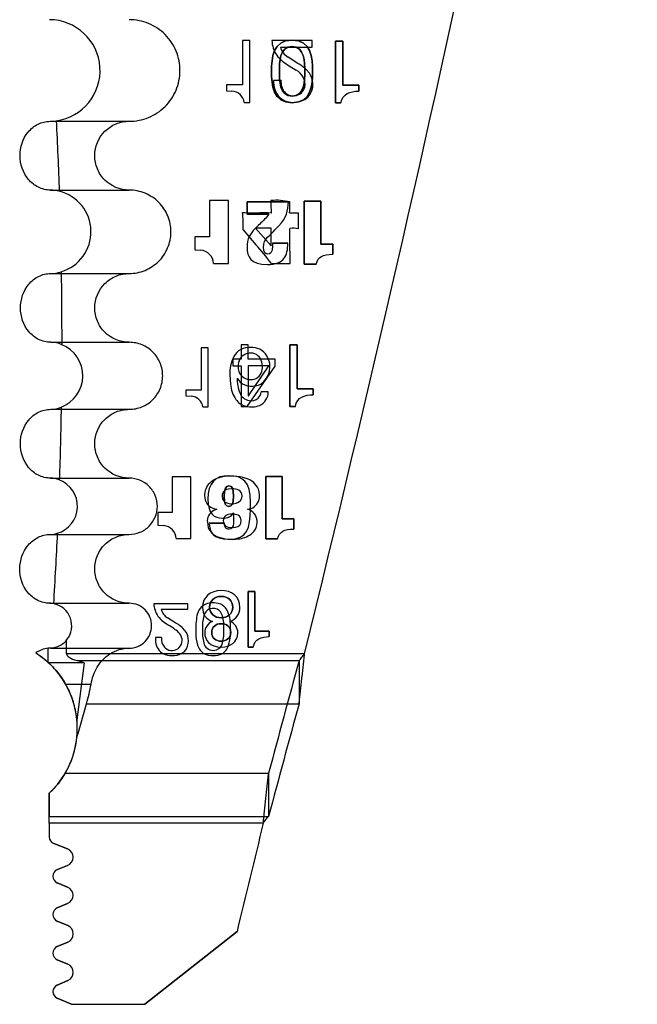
# Model space of a CAD drawing. Header units: inches. Extents: x 0.1 to 87.3, y 0.1 to 33.9.
# Tile 74 of 164: x 29.9 to 30.6, y 6.4 to 7.5. Entities that reach past the tile are written whole.
import ezdxf

# ---------------------------------------------------------------- set-up
doc = ezdxf.new("R2010")
doc.units = ezdxf.units.IN
doc.header["$MEASUREMENT"] = 0

msp = doc.modelspace()

# ---------------------------------------------------------------- linework, layer by layer
at = {"color": 7, "linetype": 'Continuous', "lineweight": 25}
for p, q in [((30.170018, 7.502661), (30.170018, 7.453708)), ((30.178211, 7.502661), (30.170018, 7.502661)), ((30.178211, 7.434342), (30.178211, 7.502661)), ((30.247004, 7.502657), (30.202401, 7.502657)), ((30.211936, 7.49544), (30.247004, 7.49544)), ((30.247004, 7.49544), (30.247004, 7.502657)), ((30.280623, 7.501965), (30.272458, 7.501965)), ((30.272458, 7.501965), (30.272458, 7.433878)), ((30.272458, 7.433878), (30.272458, 7.501965)), ((30.272458, 7.501965), (30.280623, 7.501965)), ((30.280623, 7.453177), (30.280623, 7.501965)), ((30.280623, 7.501965), (30.280623, 7.453177)), ((30.231115, 7.477411), (30.220228, 7.484206)), ((30.221579, 7.474712), (30.229179, 7.469784)), ((30.152291, 7.453708), (30.152291, 7.447165)), ((30.170018, 7.453708), (30.152291, 7.453708)), ((30.212512, 7.458527), (30.20432, 7.458527)), ((30.29829, 7.453177), (30.280623, 7.453177)), ((30.280623, 7.453177), (30.29829, 7.453177)), ((30.29829, 7.446657), (30.29829, 7.453177)), ((30.29829, 7.453177), (30.29829, 7.446657)), ((30.152291, 7.447165), (30.158269, 7.446744)), ((30.171944, 7.434342), (30.178211, 7.434342)), ((30.272458, 7.433878), (30.278704, 7.433878)), ((30.278704, 7.433878), (30.272458, 7.433878)), ((29.957558, 7.413416), (30.044845, 7.413416)), ((29.957951, 7.337432), (30.044845, 7.337432)), ((30.154373, 7.326073), (30.133546, 7.326073)), ((30.133546, 7.326073), (30.133546, 7.285925)), ((30.154373, 7.256384), (30.154373, 7.326073)), ((30.220607, 7.324535), (30.175014, 7.324535)), ((30.175014, 7.324535), (30.175014, 7.310842)), ((30.175014, 7.310842), (30.175014, 7.324535)), ((30.175014, 7.324535), (30.220607, 7.324535)), ((30.256423, 7.325019), (30.238228, 7.325019)), ((30.238228, 7.325019), (30.238228, 7.255748)), ((30.238228, 7.255748), (30.238228, 7.325019)), ((30.238228, 7.325019), (30.256423, 7.325019)), ((30.256423, 7.277859), (30.256423, 7.325019)), ((30.256423, 7.325019), (30.256423, 7.277859)), ((30.175014, 7.310842), (30.198886, 7.310842)), ((30.198886, 7.310842), (30.175014, 7.310842)), ((30.11723, 7.285925), (30.11723, 7.271512)), ((30.133546, 7.285925), (30.11723, 7.285925)), ((30.170547, 7.293427), (30.184533, 7.277106)), ((30.184463, 7.295232), (30.201479, 7.275708)), ((30.201479, 7.295232), (30.184463, 7.295232)), ((30.201479, 7.275708), (30.201479, 7.295232)), ((30.220024, 7.278746), (30.203002, 7.278746)), ((30.203002, 7.278746), (30.220024, 7.278746)), ((30.22246, 7.256343), (30.222282, 7.28393)), ((30.269526, 7.277859), (30.256423, 7.277859)), ((30.256423, 7.277859), (30.269526, 7.277859)), ((30.269526, 7.266517), (30.269526, 7.277859)), ((30.269526, 7.277859), (30.269526, 7.266517)), ((30.11723, 7.271512), (30.123793, 7.271017)), ((30.137968, 7.256384), (30.154373, 7.256384)), ((30.201896, 7.256386), (30.22246, 7.256343)), ((30.238228, 7.255748), (30.25133, 7.255748)), ((30.25133, 7.255748), (30.238228, 7.255748)), ((29.958229, 7.245306), (30.044845, 7.245306)), ((29.958293, 7.169322), (30.044845, 7.169322)), ((30.168614, 7.166662), (30.168528, 7.165247)), ((30.168614, 7.166662), (30.168528, 7.165247)), ((30.175418, 7.166662), (30.168614, 7.166662)), ((30.175418, 7.166662), (30.168614, 7.166662)), ((30.176212, 7.16656), (30.175418, 7.166662)), ((30.176212, 7.16656), (30.175418, 7.166662)), ((30.176212, 7.150731), (30.176212, 7.16656)), ((30.176212, 7.150731), (30.176212, 7.16656)), ((30.230332, 7.166658), (30.222167, 7.166658)), ((30.222167, 7.166658), (30.222167, 7.098571)), ((30.222167, 7.098571), (30.222167, 7.166658)), ((30.222167, 7.166658), (30.230332, 7.166658)), ((30.230332, 7.117872), (30.230332, 7.166658)), ((30.230332, 7.166658), (30.230332, 7.117872)), ((30.124425, 7.163144), (30.124425, 7.116397)), ((30.132244, 7.163144), (30.124425, 7.163144)), ((30.132244, 7.097905), (30.132244, 7.163144)), ((30.168528, 7.165247), (30.168528, 7.150734)), ((30.168528, 7.165247), (30.168528, 7.150734)), ((30.168528, 7.150734), (30.159312, 7.150737)), ((30.159312, 7.150737), (30.159312, 7.143518)), ((30.159312, 7.150737), (30.159312, 7.143518)), ((30.168528, 7.150734), (30.159312, 7.150737)), ((30.206085, 7.150718), (30.176212, 7.150731)), ((30.206085, 7.150718), (30.176212, 7.150731)), ((30.206085, 7.142846), (30.206085, 7.150718)), ((30.206085, 7.142846), (30.206085, 7.150718)), ((30.159312, 7.143518), (30.168528, 7.143518)), ((30.159312, 7.143518), (30.168528, 7.143518)), ((30.168528, 7.143518), (30.168528, 7.098573)), ((30.168528, 7.143518), (30.168528, 7.098573)), ((30.175059, 7.098573), (30.206085, 7.142846)), ((30.175059, 7.098573), (30.206085, 7.142846)), ((30.199066, 7.143518), (30.176212, 7.143518)), ((30.176212, 7.143518), (30.176212, 7.111076)), ((30.176212, 7.143518), (30.176212, 7.111076)), ((30.199066, 7.143518), (30.176212, 7.143518)), ((30.176415, 7.110199), (30.199066, 7.143518)), ((30.176415, 7.110199), (30.199066, 7.143518)), ((30.156041, 7.132877), (30.156665, 7.122987)), ((30.163959, 7.129654), (30.167415, 7.125371)), ((30.107491, 7.116397), (30.107491, 7.110149)), ((30.124425, 7.116397), (30.107491, 7.116397)), ((30.198474, 7.114556), (30.190648, 7.114556)), ((30.247998, 7.117872), (30.230332, 7.117872)), ((30.230332, 7.117872), (30.247998, 7.117872)), ((30.247998, 7.11135), (30.247998, 7.117872)), ((30.247998, 7.117872), (30.247998, 7.11135)), ((30.107491, 7.110149), (30.1132, 7.109748)), ((29.958213, 7.095306), (30.044845, 7.095306)), ((30.126263, 7.097905), (30.132244, 7.097905)), ((30.168528, 7.098573), (30.175059, 7.098573)), ((30.168528, 7.098573), (30.175059, 7.098573)), ((30.222167, 7.098571), (30.228413, 7.098571)), ((30.228413, 7.098571), (30.222167, 7.098571)), ((29.957984, 7.019322), (30.044845, 7.019322)), ((30.092497, 7.020826), (30.092497, 6.981492)), ((30.112903, 7.020826), (30.092497, 7.020826)), ((30.112903, 6.952549), (30.112903, 7.020826)), ((30.213775, 7.02112), (30.195681, 7.02112)), ((30.195681, 7.02112), (30.195681, 6.952245)), ((30.195681, 6.952245), (30.195681, 7.02112)), ((30.195681, 7.02112), (30.213775, 7.02112)), ((30.213775, 6.97423), (30.213775, 7.02112)), ((30.213775, 7.02112), (30.213775, 6.97423)), ((30.158462, 7.007485), (30.15469, 7.007132)), ((30.076513, 6.981492), (30.076513, 6.96737)), ((30.092497, 6.981492), (30.076513, 6.981492)), ((30.141786, 6.984916), (30.13755, 6.983166)), ((30.131187, 6.970505), (30.132089, 6.964816)), ((30.159818, 6.980557), (30.160015, 6.980557)), ((30.160015, 6.980557), (30.159818, 6.980557)), ((30.168669, 6.972457), (30.167735, 6.975977)), ((30.226802, 6.97423), (30.213775, 6.97423)), ((30.213775, 6.97423), (30.226802, 6.97423)), ((30.226802, 6.962952), (30.226802, 6.97423)), ((30.226802, 6.97423), (30.226802, 6.962952)), ((30.076513, 6.96737), (30.082944, 6.966886)), ((30.1501, 6.969474), (30.133173, 6.969474)), ((30.133173, 6.969474), (30.1501, 6.969474)), ((29.957686, 6.957117), (30.044845, 6.957117)), ((30.096831, 6.952549), (30.112903, 6.952549)), ((30.195681, 6.952245), (30.208709, 6.952245)), ((30.208709, 6.952245), (30.195681, 6.952245)), ((30.183547, 6.894114), (30.176196, 6.894114)), ((30.176196, 6.894114), (30.176196, 6.83278)), ((30.176196, 6.83278), (30.176196, 6.894114)), ((30.176196, 6.894114), (30.183547, 6.894114)), ((30.183547, 6.850167), (30.183547, 6.894114)), ((30.183547, 6.894114), (30.183547, 6.850167)), ((29.957187, 6.881133), (30.044845, 6.881133)), ((30.109738, 6.880582), (30.072113, 6.880582)), ((30.080163, 6.874494), (30.109738, 6.874494)), ((30.109738, 6.874494), (30.109738, 6.880582)), ((30.096331, 6.859291), (30.087155, 6.865021)), ((29.975791, 6.825192), (29.975791, 6.840581)), ((30.073741, 6.843364), (30.074, 6.838209)), ((30.080651, 6.843364), (30.073741, 6.843364)), ((30.199464, 6.850167), (30.183547, 6.850167)), ((30.183547, 6.850167), (30.199464, 6.850167)), ((30.199464, 6.844291), (30.199464, 6.850167)), ((30.199464, 6.850167), (30.199464, 6.844291)), ((29.955534, 6.815542), (29.955534, 6.831404)), ((29.958185, 6.831526), (30.044845, 6.831526)), ((30.13755, 6.829066), (30.141442, 6.829711)), ((30.176196, 6.83278), (30.181818, 6.83278)), ((30.181818, 6.83278), (30.176196, 6.83278)), ((30.082728, 6.825192), (29.975791, 6.825192)), ((30.238488, 6.825192), (30.023595, 6.825192)), ((30.102048, 6.825192), (30.082728, 6.825192)), ((30.102048, 6.825192), (30.106269, 6.82839)), ((30.127871, 6.825192), (30.102048, 6.825192)), ((30.147232, 6.825192), (30.127871, 6.825192)), ((30.238488, 6.825192), (30.147232, 6.825192)), ((29.995318, 6.815293), (29.955534, 6.815293)), ((29.995318, 6.815293), (29.98717, 6.752536)), ((29.987357, 6.817754), (30.232442, 6.817754)), ((29.995318, 6.815293), (29.987357, 6.817754)), ((30.232442, 6.817754), (30.232442, 6.770152)), ((29.974651, 6.791921), (30.002778, 6.791921)), ((29.988561, 6.737422), (29.997913, 6.770152)), ((29.997913, 6.770152), (30.232442, 6.770152)), ((29.987463, 6.737422), (29.988561, 6.737422)), ((29.974161, 6.693385), (30.198797, 6.693385)), ((30.198797, 6.693385), (30.198797, 6.645783)), ((29.95663, 6.671377), (29.95663, 6.645783)), ((29.95663, 6.638345), (29.95663, 6.671377)), ((29.95663, 6.638345), (29.95663, 6.645783)), ((29.95663, 6.645783), (30.198797, 6.645783)), ((30.192952, 6.638345), (29.95663, 6.638345)), ((29.95663, 6.638345), (29.95663, 6.623052)), ((30.192952, 6.638345), (29.95663, 6.638345)), ((29.95663, 6.638345), (29.95663, 6.623052)), ((29.976784, 6.609784), (29.961631, 6.615721)), ((29.961631, 6.615721), (29.976784, 6.609784)), ((29.965541, 6.587007), (29.976815, 6.591468)), ((29.976815, 6.591468), (29.965541, 6.587007)), ((29.976885, 6.567617), (29.9654, 6.572421)), ((29.9654, 6.572421), (29.976885, 6.567617)), ((29.965364, 6.544566), (29.976933, 6.549476)), ((29.976933, 6.549476), (29.965364, 6.544566)), ((29.977138, 6.525072), (29.965364, 6.530069)), ((29.965364, 6.530069), (29.977138, 6.525072)), ((30.062017, 6.438197), (30.163928, 6.518606)), ((30.163928, 6.518606), (30.062017, 6.438197)), ((29.965411, 6.501974), (29.977138, 6.506952)), ((29.977138, 6.506952), (29.965411, 6.501974)), ((29.977091, 6.48252), (29.965411, 6.487478)), ((29.965411, 6.487478), (29.977091, 6.48252)), ((29.965364, 6.459422), (29.977091, 6.4644)), ((29.977091, 6.4644), (29.965364, 6.459422)), ((29.981215, 6.438197), (29.965364, 6.444926)), ((29.965364, 6.444926), (29.981215, 6.438197)), ((29.981215, 6.438197), (30.062017, 6.438197)), ((29.981215, 6.438197), (30.062017, 6.438197))]:
    msp.add_line(p, q, dxfattribs=at)
for centre, radius, start, end in [((3.477829, 13.41068), 27.559055, 346.1748857, 349.8530553), ((3.477829, 13.41068), 27.559055, 346.1748857, 349.8530553), ((29.95663, 7.469518), 0.056102, 277.829751, 89.918442), ((30.23443, 7.504126), 0.032063, 182.625382, 213.49466), ((30.229938, 7.500051), 0.018584, 194.367688, 238.499957), ((30.242407, 7.51348), 0.044009, 217.923571, 241.753742), ((30.203631, 7.430648), 0.054241, 46.360697, 59.556286), ((30.221586, 7.454128), 0.0174, 350.441215, 64.126728), ((30.22649, 7.454419), 0.021263, 316.858578, 46.734048), ((30.228335, 7.456572), 0.024095, 175.346092, 224.457373), ((30.230703, 7.457082), 0.018248, 175.457861, 218.108068), ((30.226794, 7.453933), 0.012251, 277.789279, 347.29134), ((30.157545, 7.432205), 0.014557, 8.442205, 87.15054), ((30.225565, 7.456211), 0.021928, 228.858119, 274.814231), ((30.225909, 7.454367), 0.012826, 221.784966, 281.447164), ((30.226986, 7.457537), 0.023181, 271.034597, 310.382975), ((29.95663, 7.291369), 0.046063, 286.584636, 76.255358), ((30.928615, 7.3228), 0.727199, 179.754516, 180.855673), ((30.207144, 7.263936), 0.062244, 75.862321, 95.274886), ((30.131501, 7.319056), 0.090768, 355.684294, 1.731034), ((30.16605, 7.325747), 0.056317, 355.979004, 358.522126), ((30.039528, 7.299515), 0.131161, 357.339645, 5.769827), ((30.182221, 7.449228), 0.137072, 264.894854, 272.930277), ((30.191341, 7.187434), 0.12492, 85.337106, 90.969088), ((30.226207, 7.443648), 0.13149, 268.171497, 272.416837), ((30.148112, 7.309925), 0.083673, 356.667079, 1.609952), ((30.15249, 7.299871), 0.079323, 356.240068, 3.750854), ((28.080927, 7.296814), 2.141393, 359.655285, 359.956604), ((30.225419, 7.267072), 0.02829, 77.291762, 96.290153), ((29.956111, 7.068067), 0.309635, 37.459202, 42.463028), ((30.122727, 7.255803), 0.015252, 2.186022, 85.99226), ((29.95663, 7.132314), 0.037008, 290.70943, 68.268641), ((30.177443, 7.144337), 0.019458, 85.978977, 151.837807), ((30.178854, 7.143911), 0.01356, 114.891584, 184.663942), ((30.178783, 7.144434), 0.013057, 41.128816, 115.57209), ((30.180087, 7.144082), 0.019707, 31.898791, 93.720561), ((30.19875, 7.134848), 0.042754, 154.103835, 182.643104), ((30.174025, 7.142488), 0.017997, 342.807062, 35.824609), ((30.177298, 7.142308), 0.023012, 304.057487, 31.978424), ((30.178645, 7.141461), 0.013374, 174.215086, 270.98843), ((30.179446, 7.140243), 0.012167, 267.309146, 345.362969), ((30.193322, 7.126615), 0.036836, 185.652012, 213.407719), ((30.208375, 7.129513), 0.044416, 179.817933, 201.10527), ((30.180398, 7.141415), 0.020639, 231.018171, 298.305801), ((30.179186, 7.117916), 0.013013, 199.746426, 261.640316), ((30.179487, 7.11566), 0.011216, 313.313963, 354.351967), ((30.182125, 7.114506), 0.01635, 294.553546, 0.17519), ((30.11251, 7.095861), 0.013904, 8.453589, 87.155648), ((30.178455, 7.117481), 0.019405, 215.064653, 255.793814), ((30.176694, 7.110726), 0.000595, 143.995108, 242.143539), ((30.176694, 7.110726), 0.000595, 143.995108, 242.143539), ((30.179745, 7.116297), 0.011519, 257.717753, 310.204694), ((30.179814, 7.122678), 0.024777, 255.695795, 291.558765), ((29.95663, 6.988219), 0.031102, 286.380189, 69.094836), ((30.151187, 6.995119), 0.025584, 99.734346, 137.844324), ((30.158063, 6.970844), 0.050741, 71.862028, 102.753271), ((30.168397, 6.998901), 0.02089, 23.497903, 74.843404), ((30.147332, 7.000373), 0.019244, 141.740154, 187.530114), ((30.155064, 6.999457), 0.007684, 92.789556, 237.95531), ((30.158852, 6.991576), 0.015914, 64.293251, 91.404235), ((30.162973, 7.000073), 0.00647, 358.713756, 64.533832), ((30.170137, 7.000303), 0.018745, 340.812323, 21.686667), ((30.141879, 6.998881), 0.013664, 184.324192, 230.19548), ((30.158606, 7.006769), 0.015785, 241.143463, 285.512141), ((30.161432, 6.99946), 0.008023, 280.01247, 3.339913), ((30.174131, 6.999623), 0.014765, 275.102546, 338.211518), ((30.144255, 6.971867), 0.013139, 120.685262, 185.948713), ((30.144573, 7.004403), 0.019685, 234.463503, 261.860882), ((30.172289, 6.971448), 0.013833, 1.942083, 76.817035), ((30.155844, 6.972159), 0.007187, 124.751832, 234.329999), ((30.158752, 6.963153), 0.016474, 78.619491, 115.163714), ((30.161043, 6.971045), 0.008314, 36.390578, 83.370862), ((30.161653, 6.9721), 0.007025, 274.558212, 2.907964), ((30.169885, 6.970715), 0.016274, 305.687076, 4.236808), ((30.081901, 6.951982), 0.014941, 2.176988, 85.996303), ((30.147982, 6.970629), 0.016923, 200.087874, 251.889204), ((30.15858, 6.97994), 0.01528, 243.043216, 283.750055), ((30.158382, 6.996267), 0.044564, 249.427324, 278.653421), ((30.162239, 6.981866), 0.029793, 275.484853, 305.11926), ((29.95663, 6.856329), 0.024803, 320.583336, 79.373329), ((30.099142, 6.881836), 0.027058, 182.657898, 213.510238), ((30.095345, 6.878382), 0.015672, 194.364545, 238.49464), ((30.136845, 6.864248), 0.017556, 120.801273, 175.845193), ((30.137637, 6.864937), 0.010652, 111.935283, 168.432065), ((30.137777, 6.858402), 0.023159, 77.069634, 115.368406), ((30.13755, 6.865081), 0.010485, 49.405, 111.787186), ((30.13976, 6.866212), 0.015105, 28.985883, 77.769941), ((30.135109, 6.863547), 0.013266, 15.412642, 45.70839), ((30.11948, 6.857362), 0.037192, 358.892138, 25.770295), ((30.10588, 6.889734), 0.037147, 217.933062, 241.743857), ((30.205557, 6.852293), 0.087231, 171.278625, 182.866114), ((30.177398, 6.854455), 0.051758, 165.890138, 182.476991), ((30.097702, 6.854455), 0.051758, 357.523009, 14.109862), ((30.062073, 6.809555), 0.054221, 46.634751, 61.079082), ((30.078232, 6.826941), 0.037069, 39.783223, 60.774637), ((30.176975, 6.850007), 0.051334, 177.531327, 194.165016), ((30.098125, 6.850007), 0.051334, 345.834984, 2.468673), ((30.098613, 6.85095), 0.05833, 343.935502, 5.600795), ((30.093503, 6.841397), 0.013001, 171.297446, 238.372775), ((30.09206, 6.840282), 0.011314, 241.636913, 50.190291), ((30.09227, 6.839812), 0.018067, 320.787482, 36.900415), ((30.164693, 6.84827), 0.046258, 180.419434, 196.917845), ((30.091601, 6.840577), 0.01776, 187.662687, 240.025137), ((30.136383, 6.839455), 0.01661, 196.244829, 239.169978), ((30.13739, 6.839448), 0.010383, 191.123356, 270.883922), ((30.137465, 6.839593), 0.010651, 291.919725, 348.366874), ((30.138723, 6.839451), 0.016604, 300.824579, 343.764329), ((47.338565, 2.123352), 17.73857, 164.6542109, 165.0703679), ((29.889201, 6.743076), 0.098425, 356.706464, 29.752836), ((47.338565, 2.07575), 17.73857, 164.6542109, 165.0703679), ((29.889201, 6.743076), 0.098425, 329.677482, 5.515147), ((29.889201, 6.743076), 0.098425, 313.241821, 354.337198), ((49.995753, 1.774857), 20.391283, 166.2014904, 166.5476773), ((49.995753, 1.774857), 20.391283, 166.2014904, 166.5476773), ((29.964504, 6.623052), 0.007874, 180, 248.604405), ((29.964504, 6.623052), 0.007874, 180, 248.604405), ((29.973194, 6.60062), 0.009843, 291.587669, 68.606436), ((29.973194, 6.60062), 0.009843, 291.587669, 68.606436), ((29.968438, 6.579685), 0.007874, 111.585927, 247.303312), ((29.968438, 6.579685), 0.007874, 111.585927, 247.303312), ((29.973087, 6.558537), 0.009843, 293, 67.301611), ((29.973087, 6.558537), 0.009843, 293, 67.301611), ((29.968441, 6.537318), 0.007874, 113, 247), ((29.968441, 6.537318), 0.007874, 113, 247), ((29.973292, 6.516012), 0.009843, 293.000646, 67), ((29.973292, 6.516012), 0.009843, 293.000646, 67), ((29.968487, 6.494726), 0.007874, 112.998628, 247), ((29.968487, 6.494726), 0.007874, 112.998628, 247), ((29.973245, 6.47346), 0.009843, 293, 67), ((29.973245, 6.47346), 0.009843, 293, 67), ((29.968441, 6.452174), 0.007874, 113, 247), ((29.968441, 6.452174), 0.007874, 113, 247)]:
    msp.add_arc(centre, radius, start, end, dxfattribs=at)
for centre, major_axis, ratio, start_param, end_param in [((30.131807, 6.825192), (0.156016, 0), 0.12617332, 3.14159265, 3.52905575), ((29.903476, 6.825192), (0, 0.145669), 0.70020754, 4.32492589, 4.48195004), ((29.940499, 6.737422), (0.047292, 0.019578), 0.72224946, 5.65947359, 5.76271268)]:
    msp.add_ellipse(centre, major_axis=major_axis, ratio=ratio, start_param=start_param, end_param=end_param, dxfattribs=at)
for points, knots in [([(30.044845, 7.413416), (30.052238, 7.413416), (30.059481, 7.414864), (30.069657, 7.419068), (30.072873, 7.420782), (30.078959, 7.42483), (30.081844, 7.427188), (30.089607, 7.434918), (30.09379, 7.441147), (30.099415, 7.454594), (30.100911, 7.461953), (30.100982, 7.476542), (30.099552, 7.48397), (30.093965, 7.497607), (30.089815, 7.503867), (30.079384, 7.514342), (30.073141, 7.518519), (30.059527, 7.524165), (30.052238, 7.525621), (30.044845, 7.525621)], [0, 0, 0, 0, 0.125, 0.125, 0.1875, 0.1875, 0.25, 0.25, 0.375, 0.375, 0.5, 0.5, 0.625, 0.625, 0.75, 0.75, 0.875, 0.875, 1, 1, 1, 1]), ([(30.224668, 7.433879), (30.245976, 7.433879), (30.247332, 7.453468), (30.247332, 7.468553), (30.247332, 7.48353), (30.245976, 7.503119), (30.224668, 7.503119), (30.203346, 7.503119), (30.202003, 7.48353), (30.202003, 7.468553), (30.202003, 7.453468), (30.203346, 7.433879), (30.224668, 7.433879)], [0, 0, 0, 0, 0.25, 0.25, 0.25, 0.5, 0.5, 0.5, 0.75, 0.75, 0.75, 1, 1, 1, 1]), ([(30.224668, 7.433879), (30.203346, 7.433879), (30.202003, 7.453468), (30.202003, 7.468553), (30.202003, 7.48353), (30.203346, 7.503119), (30.224668, 7.503119), (30.245976, 7.503119), (30.247332, 7.48353), (30.247332, 7.468553), (30.247332, 7.453468), (30.245976, 7.433879), (30.224668, 7.433879)], [0, 0, 0, 0, 0.25, 0.25, 0.25, 0.5, 0.5, 0.5, 0.75, 0.75, 0.75, 1, 1, 1, 1]), ([(30.224668, 7.495914), (30.238591, 7.495914), (30.238686, 7.478631), (30.238686, 7.468445), (30.238686, 7.458368), (30.238591, 7.441085), (30.224668, 7.441085), (30.210745, 7.441085), (30.21065, 7.458368), (30.21065, 7.468445), (30.21065, 7.478631), (30.210745, 7.495914), (30.224668, 7.495914)], [0, 0, 0, 0, 0.25, 0.25, 0.25, 0.5, 0.5, 0.5, 0.75, 0.75, 0.75, 1, 1, 1, 1]), ([(30.224668, 7.495914), (30.210745, 7.495914), (30.21065, 7.478631), (30.21065, 7.468445), (30.21065, 7.458368), (30.210745, 7.441085), (30.224668, 7.441085), (30.238591, 7.441085), (30.238686, 7.458368), (30.238686, 7.468445), (30.238686, 7.478631), (30.238591, 7.495914), (30.224668, 7.495914)], [0, 0, 0, 0, 0.25, 0.25, 0.25, 0.5, 0.5, 0.5, 0.75, 0.75, 0.75, 1, 1, 1, 1]), ([(29.957951, 7.337432), (29.953298, 7.337432), (29.948726, 7.338548), (29.940414, 7.342672), (29.936673, 7.345701), (29.92767, 7.356447), (29.924445, 7.36592), (29.924324, 7.38483), (29.927431, 7.394353), (29.936385, 7.405173), (29.94009, 7.408183), (29.948316, 7.412287), (29.952905, 7.413416), (29.957558, 7.413416)], [0, 0, 0, 0, 0.125, 0.125, 0.25, 0.25, 0.5, 0.5, 0.75, 0.75, 0.875, 0.875, 1, 1, 1, 1]), ([(30.044845, 7.337432), (30.034869, 7.337432), (30.024999, 7.341534), (30.014454, 7.352089), (30.011638, 7.356305), (30.007831, 7.365515), (30.006848, 7.370489), (30.006862, 7.3854), (30.010968, 7.395296), (30.021543, 7.405842), (30.025767, 7.408653), (30.034957, 7.412442), (30.039857, 7.413416), (30.044845, 7.413416)], [0, 0, 0, 0, 0.25, 0.25, 0.375, 0.375, 0.5, 0.5, 0.75, 0.75, 0.875, 0.875, 1, 1, 1, 1]), ([(30.044845, 7.245306), (30.050915, 7.245306), (30.056862, 7.246495), (30.068002, 7.251096), (30.073099, 7.254498), (30.081597, 7.26296), (30.085031, 7.268074), (30.089649, 7.279115), (30.090878, 7.285157), (30.090936, 7.297136), (30.089763, 7.303234), (30.085175, 7.314431), (30.081767, 7.319571), (30.073203, 7.328171), (30.068078, 7.331601), (30.056899, 7.336236), (30.050915, 7.337432), (30.044845, 7.337432)], [0, 0, 0, 0, 0.125, 0.125, 0.25, 0.25, 0.375, 0.375, 0.5, 0.5, 0.625, 0.625, 0.75, 0.75, 0.875, 0.875, 1, 1, 1, 1]), ([(30.183627, 7.294704), (30.178453, 7.289515), (30.175014, 7.283544), (30.175014, 7.274158), (30.175014, 7.263782), (30.179124, 7.255265), (30.197333, 7.255265), (30.206719, 7.255265), (30.212395, 7.257615), (30.215711, 7.261726)], [0, 0, 0, 0, 0.0625, 0.0625, 0.0625, 0.125, 0.125, 0.125, 0.1875, 0.1875, 0.1875, 0.1875]), ([(30.183627, 7.294704), (30.178453, 7.289515), (30.175014, 7.283544), (30.175014, 7.274158), (30.175014, 7.263782), (30.179124, 7.255265), (30.197333, 7.255265), (30.206719, 7.255265), (30.212395, 7.257615), (30.215711, 7.261726)], [0, 0, 0, 0, 0.0625, 0.0625, 0.0625, 0.125, 0.125, 0.125, 0.1875, 0.1875, 0.1875, 0.1875]), ([(30.203002, 7.278746), (30.203002, 7.277767), (30.203002, 7.276788), (30.203002, 7.275811), (30.203002, 7.267992), (30.200452, 7.26662), (30.197909, 7.26662), (30.195081, 7.26662), (30.193223, 7.26848), (30.193223, 7.274354), (30.193223, 7.27953), (30.194593, 7.282173), (30.198106, 7.285697)], [0.3125, 0.3125, 0.3125, 0.3125, 0.375, 0.375, 0.375, 0.4375, 0.4375, 0.4375, 0.5, 0.5, 0.5, 0.5625, 0.5625, 0.5625, 0.5625]), ([(30.203002, 7.278746), (30.203002, 7.277767), (30.203002, 7.276788), (30.203002, 7.275811), (30.203002, 7.267992), (30.200452, 7.26662), (30.197909, 7.26662), (30.195081, 7.26662), (30.193223, 7.26848), (30.193223, 7.274354), (30.193223, 7.27953), (30.194593, 7.282173), (30.198106, 7.285697)], [0.3125, 0.3125, 0.3125, 0.3125, 0.375, 0.375, 0.375, 0.4375, 0.4375, 0.4375, 0.5, 0.5, 0.5, 0.5625, 0.5625, 0.5625, 0.5625]), ([(29.958293, 7.169322), (29.953644, 7.169322), (29.949076, 7.170437), (29.940778, 7.174564), (29.937047, 7.177597), (29.92809, 7.188355), (29.924912, 7.197839), (29.924884, 7.216735), (29.928029, 7.226237), (29.937005, 7.237042), (29.940705, 7.240056), (29.949032, 7.2442), (29.953582, 7.245306), (29.958229, 7.245306)], [0, 0, 0, 0, 0.125, 0.125, 0.25, 0.25, 0.5, 0.5, 0.75, 0.75, 0.875, 0.875, 1, 1, 1, 1]), ([(30.044845, 7.169322), (30.034869, 7.169322), (30.024999, 7.173424), (30.014454, 7.183979), (30.011638, 7.188195), (30.007831, 7.197404), (30.006848, 7.202378), (30.006862, 7.21729), (30.010968, 7.227186), (30.021543, 7.237731), (30.025767, 7.240542), (30.034957, 7.244332), (30.039857, 7.245306), (30.044845, 7.245306)], [0, 0, 0, 0, 0.25, 0.25, 0.375, 0.375, 0.5, 0.5, 0.75, 0.75, 0.875, 0.875, 1, 1, 1, 1]), ([(30.044845, 7.095306), (30.049721, 7.095306), (30.0545, 7.096261), (30.06345, 7.099958), (30.067545, 7.102691), (30.074372, 7.10949), (30.077131, 7.113598), (30.080842, 7.122469), (30.081829, 7.127323), (30.081875, 7.136947), (30.080933, 7.141846), (30.077247, 7.150842), (30.074509, 7.154972), (30.067628, 7.161881), (30.063511, 7.164637), (30.05453, 7.168361), (30.049721, 7.169322), (30.044845, 7.169322)], [0, 0, 0, 0, 0.125, 0.125, 0.25, 0.25, 0.375, 0.375, 0.5, 0.5, 0.625, 0.625, 0.75, 0.75, 0.875, 0.875, 1, 1, 1, 1]), ([(29.957984, 7.019322), (29.953334, 7.019322), (29.948767, 7.020437), (29.940476, 7.024571), (29.936752, 7.027612), (29.927833, 7.03839), (29.924701, 7.047893), (29.92477, 7.066788), (29.927961, 7.076276), (29.93698, 7.087062), (29.940702, 7.090074), (29.949006, 7.094194), (29.953565, 7.095306), (29.958213, 7.095306)], [0, 0, 0, 0, 0.125, 0.125, 0.25, 0.25, 0.5, 0.5, 0.75, 0.75, 0.875, 0.875, 1, 1, 1, 1]), ([(30.044845, 7.019322), (30.034869, 7.019322), (30.024999, 7.023424), (30.014454, 7.033979), (30.011638, 7.038195), (30.007831, 7.047404), (30.006848, 7.052378), (30.006862, 7.06729), (30.010968, 7.077186), (30.021543, 7.087731), (30.025767, 7.090542), (30.034957, 7.094332), (30.039857, 7.095306), (30.044845, 7.095306)], [0, 0, 0, 0, 0.25, 0.25, 0.375, 0.375, 0.5, 0.5, 0.75, 0.75, 0.875, 0.875, 1, 1, 1, 1]), ([(30.044845, 6.957117), (30.048943, 6.957117), (30.052959, 6.957919), (30.060481, 6.961027), (30.063922, 6.963323), (30.072529, 6.971894), (30.075908, 6.979981), (30.075966, 6.992113), (30.075174, 6.996231), (30.072076, 7.003791), (30.069775, 7.007262), (30.061102, 7.015972), (30.053042, 7.019322), (30.044845, 7.019322)], [0, 0, 0, 0, 0.125, 0.125, 0.25, 0.25, 0.5, 0.5, 0.625, 0.625, 0.75, 0.75, 1, 1, 1, 1]), ([(30.133173, 6.969474), (30.133274, 6.960323), (30.137153, 6.951758), (30.154969, 6.951758), (30.17549, 6.951758), (30.178691, 6.963828), (30.178691, 6.985035), (30.178691, 6.987598), (30.178691, 6.990161), (30.178691, 6.992724), (30.178691, 7.015196), (30.170621, 7.021996), (30.154854, 7.021996), (30.140076, 7.021996), (30.131816, 7.014708), (30.131816, 6.99602), (30.131816, 6.979877), (30.138435, 6.975107), (30.148248, 6.975107), (30.153504, 6.975107), (30.158265, 6.97726), (30.159818, 6.980557)], [0.230769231, 0.230769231, 0.230769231, 0.230769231, 0.307692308, 0.307692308, 0.307692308, 0.384615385, 0.384615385, 0.384615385, 0.461538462, 0.461538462, 0.461538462, 0.538461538, 0.538461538, 0.538461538, 0.615384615, 0.615384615, 0.615384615, 0.692307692, 0.692307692, 0.692307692, 0.769230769, 0.769230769, 0.769230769, 0.769230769]), ([(30.133173, 6.969474), (30.133274, 6.960323), (30.137153, 6.951758), (30.154969, 6.951758), (30.17549, 6.951758), (30.178691, 6.963828), (30.178691, 6.985035), (30.178691, 6.987598), (30.178691, 6.990161), (30.178691, 6.992724), (30.178691, 7.015196), (30.170621, 7.021996), (30.154854, 7.021996), (30.140076, 7.021996), (30.131816, 7.014708), (30.131816, 6.99602), (30.131816, 6.979877), (30.138435, 6.975107), (30.148248, 6.975107), (30.153504, 6.975107), (30.158265, 6.97726), (30.159818, 6.980557)], [0.230769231, 0.230769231, 0.230769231, 0.230769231, 0.307692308, 0.307692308, 0.307692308, 0.384615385, 0.384615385, 0.384615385, 0.461538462, 0.461538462, 0.461538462, 0.538461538, 0.538461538, 0.538461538, 0.615384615, 0.615384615, 0.615384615, 0.692307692, 0.692307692, 0.692307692, 0.769230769, 0.769230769, 0.769230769, 0.769230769]), ([(30.154969, 6.988149), (30.151171, 6.988149), (30.149903, 6.990582), (30.149903, 6.999427), (30.149903, 7.008285), (30.151558, 7.010718), (30.154969, 7.010718), (30.15876, 7.010718), (30.160015, 7.008285), (30.160015, 6.999427), (30.160015, 6.990582), (30.15836, 6.988149), (30.154969, 6.988149)], [0, 0, 0, 0, 0.25, 0.25, 0.25, 0.5, 0.5, 0.5, 0.75, 0.75, 0.75, 1, 1, 1, 1]), ([(30.154969, 6.988149), (30.15836, 6.988149), (30.160015, 6.990582), (30.160015, 6.999427), (30.160015, 7.008285), (30.15876, 7.010718), (30.154969, 7.010718), (30.151558, 7.010718), (30.149903, 7.008285), (30.149903, 6.999427), (30.149903, 6.990582), (30.151171, 6.988149), (30.154969, 6.988149)], [0, 0, 0, 0, 0.25, 0.25, 0.25, 0.5, 0.5, 0.5, 0.75, 0.75, 0.75, 1, 1, 1, 1]), ([(30.160015, 6.980557), (30.160015, 6.976894), (30.160015, 6.973233), (30.160015, 6.969571), (30.160015, 6.96519), (30.157688, 6.96305), (30.155064, 6.96305)], [0.846153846, 0.846153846, 0.846153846, 0.846153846, 0.923076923, 0.923076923, 0.923076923, 1, 1, 1, 1]), ([(30.160015, 6.980557), (30.160015, 6.976894), (30.160015, 6.973233), (30.160015, 6.969571), (30.160015, 6.96519), (30.157688, 6.96305), (30.155064, 6.96305)], [0.846153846, 0.846153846, 0.846153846, 0.846153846, 0.923076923, 0.923076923, 0.923076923, 1, 1, 1, 1]), ([(29.957187, 6.881133), (29.952536, 6.881133), (29.94797, 6.882248), (29.939684, 6.886388), (29.935966, 6.889434), (29.927081, 6.900231), (29.923989, 6.90975), (29.924146, 6.928643), (29.927378, 6.938117), (29.936436, 6.948886), (29.940167, 6.951893), (29.948474, 6.956004), (29.953037, 6.957117), (29.957686, 6.957117)], [0, 0, 0, 0, 0.125, 0.125, 0.25, 0.25, 0.5, 0.5, 0.75, 0.75, 0.875, 0.875, 1, 1, 1, 1]), ([(30.044845, 6.881133), (30.034869, 6.881133), (30.024999, 6.885235), (30.014454, 6.89579), (30.011638, 6.900006), (30.007831, 6.909215), (30.006848, 6.914189), (30.006862, 6.929101), (30.010968, 6.938997), (30.021543, 6.949542), (30.025767, 6.952354), (30.034957, 6.956143), (30.039857, 6.957117), (30.044845, 6.957117)], [0, 0, 0, 0, 0.25, 0.25, 0.375, 0.375, 0.5, 0.5, 0.75, 0.75, 0.875, 0.875, 1, 1, 1, 1]), ([(30.167047, 6.876466), (30.167047, 6.889006), (30.15796, 6.895152), (30.146187, 6.895152), (30.134861, 6.895152), (30.125862, 6.888314), (30.125862, 6.876466), (30.125862, 6.86885), (30.129409, 6.863495), (30.136767, 6.861158)], [0, 0, 0, 0, 0.125, 0.125, 0.125, 0.25, 0.25, 0.25, 0.375, 0.375, 0.375, 0.375]), ([(30.167047, 6.876466), (30.167047, 6.889006), (30.15796, 6.895152), (30.146187, 6.895152), (30.134861, 6.895152), (30.125862, 6.888314), (30.125862, 6.876466), (30.125862, 6.86885), (30.129409, 6.863495), (30.136767, 6.861158)], [0, 0, 0, 0, 0.125, 0.125, 0.125, 0.25, 0.25, 0.25, 0.375, 0.375, 0.375, 0.375]), ([(30.146275, 6.865053), (30.139364, 6.865053), (30.133654, 6.870063), (30.133654, 6.876727), (30.133654, 6.883564), (30.138835, 6.88866), (30.146187, 6.88866), (30.153809, 6.88866), (30.159262, 6.884171), (30.159262, 6.876814), (30.159262, 6.869717), (30.153545, 6.865053), (30.146275, 6.865053)], [0, 0, 0, 0, 0.25, 0.25, 0.25, 0.5, 0.5, 0.5, 0.75, 0.75, 0.75, 1, 1, 1, 1]), ([(30.146275, 6.865053), (30.153545, 6.865053), (30.159262, 6.869717), (30.159262, 6.876814), (30.159262, 6.884171), (30.153809, 6.88866), (30.146187, 6.88866), (30.138835, 6.88866), (30.133654, 6.883564), (30.133654, 6.876727), (30.133654, 6.870063), (30.139364, 6.865053), (30.146275, 6.865053)], [0, 0, 0, 0, 0.25, 0.25, 0.25, 0.5, 0.5, 0.5, 0.75, 0.75, 0.75, 1, 1, 1, 1]), ([(30.044845, 6.831526), (30.048113, 6.831526), (30.051316, 6.832166), (30.057314, 6.834644), (30.060058, 6.836476), (30.066922, 6.843311), (30.069616, 6.84976), (30.069679, 6.86266), (30.067032, 6.8692), (30.057809, 6.878462), (30.051381, 6.881133), (30.044845, 6.881133)], [0, 0, 0, 0, 0.125, 0.125, 0.25, 0.25, 0.5, 0.5, 0.75, 0.75, 1, 1, 1, 1]), ([(30.136767, 6.861158), (30.131748, 6.858909), (30.128297, 6.853888), (30.128297, 6.848434), (30.128297, 6.840656), (30.133478, 6.832779), (30.146885, 6.832779), (30.156318, 6.832779), (30.164884, 6.838319), (30.164884, 6.848434), (30.164884, 6.853973), (30.161411, 6.859081), (30.156318, 6.861158)], [0.375, 0.375, 0.375, 0.375, 0.5, 0.5, 0.5, 0.625, 0.625, 0.625, 0.75, 0.75, 0.75, 0.875, 0.875, 0.875, 0.875]), ([(30.136767, 6.861158), (30.131748, 6.858909), (30.128297, 6.853888), (30.128297, 6.848434), (30.128297, 6.840656), (30.133478, 6.832779), (30.146885, 6.832779), (30.156318, 6.832779), (30.164884, 6.838319), (30.164884, 6.848434), (30.164884, 6.853973), (30.161411, 6.859081), (30.156318, 6.861158)], [0.375, 0.375, 0.375, 0.375, 0.5, 0.5, 0.5, 0.625, 0.625, 0.625, 0.75, 0.75, 0.75, 0.875, 0.875, 0.875, 0.875]), ([(30.157098, 6.848694), (30.157098, 6.84256), (30.152249, 6.83927), (30.146376, 6.83927), (30.140402, 6.83927), (30.136062, 6.84256), (30.136062, 6.848694), (30.136062, 6.854926), (30.140402, 6.858561), (30.146187, 6.858561), (30.152249, 6.858561), (30.157098, 6.855446), (30.157098, 6.848694)], [0, 0, 0, 0, 0.25, 0.25, 0.25, 0.5, 0.5, 0.5, 0.75, 0.75, 0.75, 1, 1, 1, 1]), ([(30.157098, 6.848694), (30.157098, 6.855446), (30.152249, 6.858561), (30.146187, 6.858561), (30.140402, 6.858561), (30.136062, 6.854926), (30.136062, 6.848694), (30.136062, 6.84256), (30.140402, 6.83927), (30.146376, 6.83927), (30.152249, 6.83927), (30.157098, 6.84256), (30.157098, 6.848694)], [0, 0, 0, 0, 0.25, 0.25, 0.25, 0.5, 0.5, 0.5, 0.75, 0.75, 0.75, 1, 1, 1, 1]), ([(29.975791, 6.840581), (29.973706, 6.837819), (29.971073, 6.83555), (29.965023, 6.832389), (29.961634, 6.831526), (29.958185, 6.831526)], [0, 0, 0, 0, 0.5, 0.5, 1, 1, 1, 1]), ([(29.941768, 6.826288), (29.946436, 6.823339), (29.951691, 6.819501), (29.959965, 6.811593), (29.962798, 6.808592), (29.968615, 6.801405), (29.97158, 6.797292), (29.974651, 6.791921)], [0, 0, 0, 0, 0.5, 0.5, 0.75, 0.75, 1, 1, 1, 1]), ([(30.002778, 6.791921), (30.00385, 6.798446), (30.006165, 6.804868), (30.013179, 6.816427), (30.01789, 6.821508), (30.023595, 6.825192)], [0, 0, 0, 0, 0.5, 0.5, 1, 1, 1, 1]), ([(30.102048, 6.825192), (30.099027, 6.823716), (30.095713, 6.822959), (30.089077, 6.822957), (30.085748, 6.823716), (30.082728, 6.825192)], [0, 0, 0, 0, 0.5, 0.5, 1, 1, 1, 1]), ([(30.147232, 6.825192), (30.144203, 6.823717), (30.140883, 6.822961), (30.134234, 6.822959), (30.130899, 6.823717), (30.127871, 6.825192)], [0, 0, 0, 0, 0.5, 0.5, 1, 1, 1, 1]), ([(30.232442, 6.770152), (30.232693, 6.772343), (30.233196, 6.776723), (30.233951, 6.783441), (30.234706, 6.790248), (30.235461, 6.797139), (30.236217, 6.804095), (30.236974, 6.8111), (30.237731, 6.818138), (30.238236, 6.822841), (30.238488, 6.825192)], [0, 0, 0, 0, 0.12501361, 0.25002333, 0.37502917, 0.50003112, 0.62502918, 0.75002335, 0.87501362, 1, 1, 1, 1]), ([(30.232442, 6.817754), (30.232945, 6.81835), (30.233951, 6.819541), (30.235462, 6.821398), (30.236974, 6.823286), (30.237983, 6.824557), (30.238488, 6.825192)], [0, 0, 0, 0, 0.24984695, 0.49979589, 0.74984688, 1, 1, 1, 1]), ([(29.98717, 6.752536), (29.986599, 6.758445), (29.985504, 6.76425), (29.982269, 6.775648), (29.980104, 6.781276), (29.974856, 6.791921), (29.971767, 6.796984), (29.964635, 6.806581), (29.960566, 6.811134), (29.956076, 6.815293)], [0, 0, 0, 0, 0.25, 0.25, 0.5, 0.5, 0.75, 0.75, 1, 1, 1, 1]), ([(30.192952, 6.638345), (30.193195, 6.640697), (30.193681, 6.645401), (30.19441, 6.65244), (30.19514, 6.659446), (30.195871, 6.666402), (30.196601, 6.673293), (30.197333, 6.680099), (30.198064, 6.686816), (30.198553, 6.691195), (30.198797, 6.693385)], [0, 0, 0, 0, 0.12501314, 0.25002252, 0.37502816, 0.50003004, 0.62502817, 0.75002254, 0.87501315, 1, 1, 1, 1]), ([(30.192952, 6.638345), (30.193438, 6.638981), (30.19441, 6.640252), (30.195871, 6.64214), (30.197333, 6.643998), (30.198309, 6.645188), (30.198797, 6.645783)], [0, 0, 0, 0, 0.24984852, 0.49979797, 0.74984844, 1, 1, 1, 1])]:
    msp.add_open_spline(points, degree=3, knots=knots, dxfattribs=at)
for points in [[(30.278704, 7.433878), (30.280529, 7.444159), (30.288985, 7.446657), (30.29829, 7.446657)], [(30.278704, 7.433878), (30.280529, 7.444159), (30.288985, 7.446657), (30.29829, 7.446657)], [(29.957558, 7.413416), (29.95981, 7.413416), (29.962048, 7.413591), (29.964272, 7.413939)], [(29.964272, 7.413939), (29.965586, 7.388007), (29.966687, 7.362063), (29.967574, 7.336113)], [(29.967574, 7.336113), (29.964423, 7.336989), (29.961216, 7.337432), (29.957951, 7.337432)], [(30.210245, 7.298019), (30.218173, 7.306144), (30.220607, 7.314943), (30.220607, 7.324535)], [(30.210245, 7.298019), (30.218173, 7.306144), (30.220607, 7.314943), (30.220607, 7.324535)], [(30.198886, 7.310842), (30.198214, 7.308787), (30.195949, 7.306731), (30.194383, 7.305166)], [(30.198886, 7.310842), (30.198214, 7.308787), (30.195949, 7.306731), (30.194383, 7.305166)], [(30.194383, 7.305166), (30.190802, 7.301679), (30.187214, 7.298191), (30.183627, 7.294704)], [(30.194383, 7.305166), (30.190802, 7.301679), (30.187214, 7.298191), (30.183627, 7.294704)], [(30.198106, 7.285697), (30.202148, 7.289805), (30.206196, 7.293912), (30.210245, 7.298019)], [(30.198106, 7.285697), (30.202148, 7.289805), (30.206196, 7.293912), (30.210245, 7.298019)], [(30.215711, 7.261726), (30.219041, 7.265837), (30.219923, 7.271613), (30.220024, 7.278746)], [(30.215711, 7.261726), (30.219041, 7.265837), (30.219923, 7.271613), (30.220024, 7.278746)], [(30.25133, 7.255748), (30.25367, 7.264166), (30.25837, 7.266407), (30.269526, 7.266517)], [(30.25133, 7.255748), (30.25367, 7.264166), (30.25837, 7.266407), (30.269526, 7.266517)], [(29.958229, 7.245306), (29.962181, 7.245306), (29.966029, 7.245951), (29.969777, 7.247222)], [(29.969777, 7.247222), (29.970191, 7.220381), (29.970376, 7.193536), (29.970332, 7.166691)], [(29.970332, 7.166691), (29.966527, 7.168418), (29.96246, 7.169322), (29.958293, 7.169322)], [(30.228413, 7.098571), (30.230237, 7.108851), (30.238694, 7.11135), (30.247998, 7.11135)], [(30.228413, 7.098571), (30.230237, 7.108851), (30.238694, 7.11135), (30.247998, 7.11135)], [(29.958213, 7.095306), (29.962207, 7.095306), (29.966039, 7.096116), (29.969717, 7.097697)], [(29.969717, 7.097697), (29.969282, 7.070884), (29.968619, 7.044075), (29.967728, 7.017274)], [(29.967728, 7.017274), (29.964647, 7.018616), (29.961337, 7.019322), (29.957984, 7.019322)], [(30.151463, 6.964413), (30.150588, 6.965483), (30.150195, 6.967137), (30.1501, 6.969474)], [(30.151463, 6.964413), (30.150588, 6.965483), (30.150195, 6.967137), (30.1501, 6.969474)], [(30.155064, 6.96305), (30.153409, 6.96305), (30.152229, 6.963439), (30.151463, 6.964413)], [(30.155064, 6.96305), (30.153409, 6.96305), (30.152229, 6.963439), (30.151463, 6.964413)], [(30.208709, 6.952245), (30.211035, 6.960615), (30.215708, 6.962842), (30.226802, 6.962952)], [(30.208709, 6.952245), (30.211035, 6.960615), (30.215708, 6.962842), (30.226802, 6.962952)], [(29.957686, 6.957117), (29.960323, 6.957117), (29.962894, 6.957542), (29.965401, 6.958379)], [(29.965401, 6.958379), (29.964215, 6.932478), (29.962816, 6.906586), (29.961203, 6.880707)], [(29.961203, 6.880707), (29.959879, 6.88099), (29.95854, 6.881133), (29.957187, 6.881133)], [(30.156318, 6.861158), (30.163141, 6.863582), (30.167047, 6.869197), (30.167047, 6.876466)], [(30.156318, 6.861158), (30.163141, 6.863582), (30.167047, 6.869197), (30.167047, 6.876466)], [(30.181818, 6.83278), (30.183466, 6.842042), (30.191081, 6.844291), (30.199464, 6.844291)], [(30.181818, 6.83278), (30.183466, 6.842042), (30.191081, 6.844291), (30.199464, 6.844291)], [(29.955534, 6.831404), (29.950584, 6.830933), (29.945858, 6.829107), (29.941768, 6.826288)], [(29.958185, 6.831526), (29.9573, 6.831521), (29.956415, 6.83148), (29.955534, 6.831404)], [(30.023595, 6.825192), (30.029908, 6.82927), (30.037329, 6.831481), (30.044845, 6.831526)], [(29.941768, 6.826288), (29.946644, 6.823208), (29.951235, 6.819712), (29.955534, 6.815791)], [(29.987463, 6.737422), (29.987385, 6.73606), (29.987279, 6.734707), (29.987145, 6.733364)], [(29.974161, 6.693385), (29.969494, 6.685405), (29.963678, 6.678005), (29.95663, 6.671377)]]:
    msp.add_open_spline(points, degree=3, dxfattribs=at)

doc.saveas('drawing.dxf')
